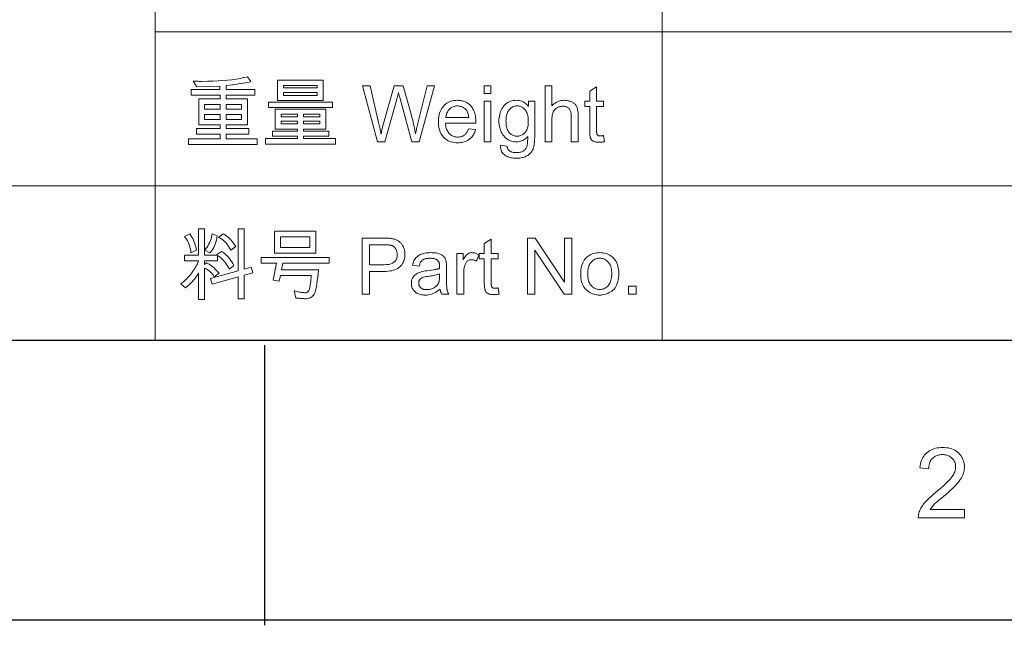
# Model space of a CAD drawing. Header units: millimetres. Extents: x 2984 to 3412, y -1556 to -1253.
# Tile 24 of 53: x 3260 to 3311, y -1556 to -1525. Entities that reach past the tile are written whole.
import ezdxf

# ---------------------------------------------------------------- set-up
doc = ezdxf.new("R2010")
doc.units = ezdxf.units.MM

msp = doc.modelspace()

# ---------------------------------------------------------------- linework, layer by layer
at = {"color": 7, "lineweight": 13}
for p, q in [((3267.035, -1493.888), (3267.035, -1541.408)), ((3293.099, -1509.728), (3293.099, -1541.408)), ((3267.035, -1525.568), (3397.355, -1525.568)), ((3184.235, -1533.488), (3397.355, -1533.488)), ((3184.235, -1541.408), (3397.355, -1541.408)), ((3184.235, -1541.408), (3397.355, -1541.408))]:
    msp.add_line(p, q, dxfattribs=at)
at = {"color": 7, "lineweight": 25}
for p, q in [((2998.518, -1541.408), (3397.355, -1541.408)), ((3411.755, -1555.808), (2984.118, -1555.808))]:
    msp.add_line(p, q, dxfattribs=at)
at = {"color": 7, "lineweight": 25, "ltscale": 0.24999}
msp.add_line((3272.646, -1541.665), (3272.646, -1556.064), dxfattribs=at)
at = {"color": 7, "lineweight": 13}
for points in [[(3272.282, -1531.357), (3268.75, -1531.357), (3268.75, -1531.062), (3270.373, -1531.062), (3270.373, -1530.836), (3269.164, -1530.836), (3269.164, -1530.543), (3270.373, -1530.543), (3270.373, -1530.351), (3269.271, -1530.351), (3269.271, -1529.011), (3270.373, -1529.011), (3270.373, -1528.817), (3268.883, -1528.817), (3268.883, -1528.524), (3270.365, -1528.524), (3270.365, -1528.359), (3269.168, -1528.39), (3268.992, -1528.105), (3269.033, -1528.107), (3269.075, -1528.108), (3269.118, -1528.109), (3269.162, -1528.11), (3269.206, -1528.111), (3269.251, -1528.112), (3269.297, -1528.113), (3269.343, -1528.113), (3269.39, -1528.113), (3269.437, -1528.113), (3269.725, -1528.111), (3270, -1528.104), (3270.263, -1528.092), (3270.514, -1528.075), (3270.754, -1528.054), (3270.981, -1528.028), (3271.197, -1527.997), (3271.4, -1527.961), (3271.592, -1527.921), (3271.771, -1527.876), (3271.948, -1528.129), (3271.868, -1528.148), (3271.777, -1528.168), (3271.675, -1528.188), (3271.564, -1528.208), (3271.442, -1528.228), (3271.31, -1528.248), (3271.167, -1528.269), (3271.014, -1528.289), (3270.851, -1528.31), (3270.677, -1528.331), (3270.677, -1528.524), (3272.154, -1528.524), (3272.154, -1528.817), (3270.677, -1528.817), (3270.677, -1529.011), (3271.785, -1529.011), (3271.785, -1530.351), (3270.677, -1530.351), (3270.677, -1530.543), (3271.84, -1530.543), (3271.84, -1530.836), (3270.677, -1530.836), (3270.677, -1531.062), (3272.282, -1531.062)], [(3275.675, -1529.096), (3273.321, -1529.096), (3273.321, -1528.045), (3275.675, -1528.045)], [(3275.368, -1528.451), (3275.368, -1528.322), (3273.626, -1528.322), (3273.626, -1528.451)], [(3281.392, -1528.339), (3280.598, -1531.219), (3280.233, -1531.219), (3279.604, -1528.95), (3279.594, -1528.916), (3279.586, -1528.884), (3279.578, -1528.853), (3279.57, -1528.824), (3279.564, -1528.796), (3279.558, -1528.771), (3279.553, -1528.747), (3279.548, -1528.725), (3279.544, -1528.704), (3279.541, -1528.685), (3279.533, -1528.685), (3279.453, -1529.027), (3278.84, -1531.219), (3278.455, -1531.219), (3277.687, -1528.339), (3278.076, -1528.339), (3278.52, -1530.229), (3278.537, -1530.301), (3278.552, -1530.37), (3278.567, -1530.434), (3278.58, -1530.495), (3278.592, -1530.551), (3278.602, -1530.604), (3278.612, -1530.653), (3278.619, -1530.697), (3278.626, -1530.738), (3278.631, -1530.775), (3278.632, -1530.782), (3278.633, -1530.788), (3278.634, -1530.794), (3278.634, -1530.799), (3278.634, -1530.803), (3278.635, -1530.807), (3278.635, -1530.81), (3278.635, -1530.813), (3278.635, -1530.815), (3278.635, -1530.817), (3278.643, -1530.817), (3278.659, -1530.744), (3278.673, -1530.676), (3278.687, -1530.612), (3278.701, -1530.552), (3278.714, -1530.496), (3278.726, -1530.445), (3278.737, -1530.398), (3278.748, -1530.355), (3278.758, -1530.316), (3278.767, -1530.282), (3279.315, -1528.339), (3279.779, -1528.339), (3280.187, -1529.795), (3280.217, -1529.903), (3280.245, -1530.009), (3280.272, -1530.115), (3280.296, -1530.219), (3280.32, -1530.321), (3280.341, -1530.423), (3280.361, -1530.523), (3280.379, -1530.622), (3280.395, -1530.72), (3280.409, -1530.817), (3280.417, -1530.817), (3280.426, -1530.768), (3280.436, -1530.717), (3280.447, -1530.662), (3280.459, -1530.604), (3280.472, -1530.543), (3280.487, -1530.479), (3280.502, -1530.411), (3280.518, -1530.341), (3280.536, -1530.267), (3280.555, -1530.19), (3281.009, -1528.339)], [(3284.295, -1528.74), (3283.942, -1528.74), (3283.942, -1528.339), (3284.295, -1528.339)], [(3288.776, -1531.219), (3288.421, -1531.219), (3288.421, -1529.903), (3288.42, -1529.853), (3288.416, -1529.806), (3288.411, -1529.761), (3288.403, -1529.719), (3288.393, -1529.68), (3288.381, -1529.643), (3288.367, -1529.608), (3288.35, -1529.576), (3288.332, -1529.547), (3288.311, -1529.52), (3288.288, -1529.496), (3288.262, -1529.474), (3288.235, -1529.455), (3288.205, -1529.438), (3288.174, -1529.424), (3288.14, -1529.413), (3288.104, -1529.404), (3288.066, -1529.397), (3288.025, -1529.394), (3287.983, -1529.392), (3287.94, -1529.394), (3287.898, -1529.398), (3287.857, -1529.406), (3287.817, -1529.416), (3287.778, -1529.43), (3287.74, -1529.446), (3287.703, -1529.466), (3287.666, -1529.488), (3287.631, -1529.514), (3287.597, -1529.543), (3287.564, -1529.575), (3287.535, -1529.612), (3287.51, -1529.654), (3287.488, -1529.701), (3287.469, -1529.752), (3287.454, -1529.808), (3287.442, -1529.869), (3287.433, -1529.934), (3287.428, -1530.005), (3287.427, -1530.08), (3287.427, -1531.219), (3287.073, -1531.219), (3287.073, -1528.339), (3287.427, -1528.339), (3287.427, -1529.373), (3287.478, -1529.318), (3287.532, -1529.27), (3287.589, -1529.227), (3287.648, -1529.19), (3287.71, -1529.159), (3287.774, -1529.133), (3287.84, -1529.113), (3287.909, -1529.099), (3287.981, -1529.091), (3288.055, -1529.088), (3288.096, -1529.089), (3288.136, -1529.091), (3288.175, -1529.095), (3288.214, -1529.101), (3288.253, -1529.108), (3288.292, -1529.117), (3288.33, -1529.128), (3288.368, -1529.141), (3288.405, -1529.155), (3288.442, -1529.17), (3288.478, -1529.188), (3288.512, -1529.207), (3288.543, -1529.228), (3288.572, -1529.25), (3288.6, -1529.275), (3288.624, -1529.301), (3288.647, -1529.329), (3288.667, -1529.359), (3288.686, -1529.39), (3288.702, -1529.424), (3288.716, -1529.459), (3288.729, -1529.497), (3288.74, -1529.538), (3288.749, -1529.582), (3288.758, -1529.628), (3288.764, -1529.677), (3288.77, -1529.728), (3288.773, -1529.783), (3288.776, -1529.84), (3288.776, -1529.899)], [(3290.124, -1531.215), (3290.093, -1531.221), (3290.063, -1531.227), (3290.034, -1531.231), (3290.006, -1531.235), (3289.979, -1531.239), (3289.953, -1531.242), (3289.928, -1531.244), (3289.904, -1531.245), (3289.881, -1531.246), (3289.859, -1531.247), (3289.814, -1531.246), (3289.771, -1531.243), (3289.731, -1531.239), (3289.693, -1531.234), (3289.658, -1531.226), (3289.626, -1531.217), (3289.596, -1531.207), (3289.568, -1531.195), (3289.543, -1531.181), (3289.521, -1531.165), (3289.5, -1531.148), (3289.482, -1531.131), (3289.465, -1531.112), (3289.449, -1531.093), (3289.435, -1531.073), (3289.423, -1531.051), (3289.413, -1531.029), (3289.404, -1531.006), (3289.397, -1530.983), (3289.391, -1530.958), (3289.387, -1530.932), (3289.383, -1530.904), (3289.379, -1530.874), (3289.376, -1530.842), (3289.374, -1530.808), (3289.371, -1530.772), (3289.37, -1530.734), (3289.369, -1530.694), (3289.368, -1530.652), (3289.368, -1530.608), (3289.368, -1529.408), (3289.11, -1529.408), (3289.11, -1529.135), (3289.368, -1529.135), (3289.368, -1528.616), (3289.721, -1528.402), (3289.721, -1529.135), (3290.075, -1529.135), (3290.075, -1529.408), (3289.721, -1529.408), (3289.721, -1530.628), (3289.722, -1530.658), (3289.723, -1530.687), (3289.724, -1530.714), (3289.726, -1530.739), (3289.729, -1530.762), (3289.733, -1530.784), (3289.737, -1530.803), (3289.742, -1530.821), (3289.748, -1530.837), (3289.754, -1530.851), (3289.761, -1530.863), (3289.771, -1530.875), (3289.782, -1530.884), (3289.795, -1530.893), (3289.811, -1530.9), (3289.828, -1530.906), (3289.848, -1530.911), (3289.869, -1530.914), (3289.892, -1530.916), (3289.918, -1530.917), (3289.933, -1530.917), (3289.949, -1530.916), (3289.964, -1530.915), (3289.98, -1530.914), (3289.995, -1530.913), (3290.011, -1530.911), (3290.027, -1530.909), (3290.043, -1530.907), (3290.059, -1530.904), (3290.075, -1530.901)], [(3275.368, -1528.834), (3275.368, -1528.685), (3273.626, -1528.685), (3273.626, -1528.834)], [(3270.373, -1529.542), (3270.373, -1529.304), (3269.575, -1529.304), (3269.575, -1529.542)], [(3271.479, -1529.542), (3271.479, -1529.304), (3270.677, -1529.304), (3270.677, -1529.542)], [(3276.14, -1529.449), (3272.862, -1529.449), (3272.862, -1529.188), (3276.14, -1529.188)], [(3283.515, -1530.266), (3281.954, -1530.266), (3281.959, -1530.334), (3281.968, -1530.398), (3281.98, -1530.459), (3281.995, -1530.517), (3282.014, -1530.571), (3282.035, -1530.623), (3282.059, -1530.671), (3282.087, -1530.715), (3282.117, -1530.757), (3282.151, -1530.795), (3282.187, -1530.83), (3282.225, -1530.861), (3282.264, -1530.888), (3282.306, -1530.912), (3282.349, -1530.932), (3282.393, -1530.948), (3282.44, -1530.961), (3282.488, -1530.97), (3282.538, -1530.976), (3282.59, -1530.978), (3282.63, -1530.977), (3282.668, -1530.973), (3282.706, -1530.968), (3282.742, -1530.96), (3282.776, -1530.951), (3282.81, -1530.939), (3282.842, -1530.925), (3282.872, -1530.909), (3282.902, -1530.891), (3282.93, -1530.871), (3282.957, -1530.848), (3282.982, -1530.823), (3283.007, -1530.796), (3283.03, -1530.767), (3283.051, -1530.736), (3283.072, -1530.703), (3283.091, -1530.667), (3283.108, -1530.629), (3283.125, -1530.59), (3283.14, -1530.547), (3283.504, -1530.593), (3283.484, -1530.656), (3283.462, -1530.717), (3283.437, -1530.775), (3283.409, -1530.829), (3283.378, -1530.881), (3283.344, -1530.929), (3283.308, -1530.975), (3283.268, -1531.018), (3283.225, -1531.057), (3283.179, -1531.094), (3283.131, -1531.127), (3283.08, -1531.156), (3283.027, -1531.183), (3282.972, -1531.205), (3282.914, -1531.225), (3282.854, -1531.24), (3282.792, -1531.253), (3282.727, -1531.261), (3282.66, -1531.267), (3282.59, -1531.268), (3282.498, -1531.265), (3282.41, -1531.257), (3282.327, -1531.242), (3282.247, -1531.222), (3282.172, -1531.196), (3282.101, -1531.165), (3282.033, -1531.127), (3281.97, -1531.084), (3281.911, -1531.035), (3281.856, -1530.981), (3281.806, -1530.921), (3281.761, -1530.857), (3281.722, -1530.789), (3281.687, -1530.717), (3281.658, -1530.64), (3281.634, -1530.559), (3281.616, -1530.474), (3281.603, -1530.385), (3281.595, -1530.291), (3281.592, -1530.194), (3281.595, -1530.097), (3281.602, -1530.004), (3281.615, -1529.915), (3281.633, -1529.829), (3281.656, -1529.747), (3281.684, -1529.669), (3281.718, -1529.595), (3281.756, -1529.524), (3281.8, -1529.457), (3281.848, -1529.394), (3281.902, -1529.336), (3281.959, -1529.284), (3282.021, -1529.238), (3282.087, -1529.198), (3282.157, -1529.164), (3282.231, -1529.137), (3282.31, -1529.115), (3282.393, -1529.1), (3282.479, -1529.091), (3282.57, -1529.088), (3282.616, -1529.089), (3282.661, -1529.092), (3282.706, -1529.097), (3282.75, -1529.104), (3282.794, -1529.113), (3282.838, -1529.124), (3282.881, -1529.137), (3282.924, -1529.152), (3282.967, -1529.169), (3283.009, -1529.188), (3283.051, -1529.209), (3283.091, -1529.234), (3283.13, -1529.261), (3283.168, -1529.291), (3283.205, -1529.323), (3283.24, -1529.359), (3283.274, -1529.397), (3283.306, -1529.438), (3283.338, -1529.482), (3283.368, -1529.529), (3283.396, -1529.579), (3283.421, -1529.635), (3283.443, -1529.696), (3283.462, -1529.762), (3283.478, -1529.834), (3283.492, -1529.91), (3283.502, -1529.991), (3283.509, -1530.078), (3283.514, -1530.17)], [(3283.152, -1529.976), (3283.146, -1529.914), (3283.137, -1529.856), (3283.125, -1529.801), (3283.11, -1529.75), (3283.092, -1529.702), (3283.07, -1529.658), (3283.046, -1529.617), (3283.019, -1529.58), (3282.988, -1529.547), (3282.954, -1529.517), (3282.919, -1529.49), (3282.883, -1529.466), (3282.846, -1529.445), (3282.809, -1529.427), (3282.771, -1529.412), (3282.732, -1529.399), (3282.692, -1529.389), (3282.652, -1529.382), (3282.612, -1529.378), (3282.57, -1529.377), (3282.521, -1529.378), (3282.474, -1529.383), (3282.429, -1529.392), (3282.385, -1529.403), (3282.343, -1529.418), (3282.303, -1529.437), (3282.264, -1529.458), (3282.228, -1529.483), (3282.193, -1529.512), (3282.16, -1529.543), (3282.129, -1529.578), (3282.101, -1529.614), (3282.075, -1529.653), (3282.053, -1529.693), (3282.033, -1529.735), (3282.015, -1529.779), (3282.001, -1529.825), (3281.989, -1529.874), (3281.98, -1529.924), (3281.973, -1529.976)], [(3284.295, -1531.219), (3283.942, -1531.219), (3283.942, -1529.135), (3284.295, -1529.135)], [(3286.543, -1530.938), (3286.542, -1531.025), (3286.539, -1531.107), (3286.535, -1531.184), (3286.529, -1531.258), (3286.521, -1531.326), (3286.511, -1531.39), (3286.499, -1531.45), (3286.486, -1531.505), (3286.471, -1531.555), (3286.454, -1531.601), (3286.435, -1531.644), (3286.413, -1531.685), (3286.389, -1531.724), (3286.362, -1531.761), (3286.331, -1531.796), (3286.299, -1531.829), (3286.263, -1531.86), (3286.225, -1531.89), (3286.184, -1531.917), (3286.14, -1531.942), (3286.094, -1531.965), (3286.046, -1531.986), (3285.996, -1532.004), (3285.945, -1532.02), (3285.892, -1532.034), (3285.837, -1532.045), (3285.78, -1532.053), (3285.722, -1532.059), (3285.662, -1532.063), (3285.6, -1532.064), (3285.53, -1532.062), (3285.463, -1532.058), (3285.398, -1532.05), (3285.336, -1532.039), (3285.276, -1532.025), (3285.218, -1532.007), (3285.162, -1531.987), (3285.109, -1531.963), (3285.059, -1531.937), (3285.01, -1531.907), (3284.966, -1531.873), (3284.925, -1531.836), (3284.89, -1531.794), (3284.859, -1531.749), (3284.834, -1531.7), (3284.812, -1531.646), (3284.796, -1531.589), (3284.784, -1531.527), (3284.777, -1531.462), (3284.775, -1531.392), (3285.118, -1531.445), (3285.123, -1531.477), (3285.13, -1531.508), (3285.139, -1531.537), (3285.15, -1531.564), (3285.163, -1531.59), (3285.178, -1531.613), (3285.194, -1531.636), (3285.213, -1531.656), (3285.234, -1531.675), (3285.257, -1531.693), (3285.282, -1531.708), (3285.308, -1531.722), (3285.337, -1531.735), (3285.368, -1531.745), (3285.401, -1531.755), (3285.436, -1531.762), (3285.473, -1531.768), (3285.512, -1531.772), (3285.553, -1531.774), (3285.596, -1531.775), (3285.649, -1531.774), (3285.7, -1531.771), (3285.748, -1531.765), (3285.792, -1531.757), (3285.834, -1531.747), (3285.873, -1531.735), (3285.909, -1531.72), (3285.942, -1531.704), (3285.971, -1531.685), (3285.998, -1531.663), (3286.023, -1531.64), (3286.046, -1531.616), (3286.066, -1531.592), (3286.085, -1531.566), (3286.101, -1531.539), (3286.116, -1531.511), (3286.129, -1531.482), (3286.139, -1531.453), (3286.148, -1531.422), (3286.155, -1531.39), (3286.16, -1531.357), (3286.165, -1531.321), (3286.169, -1531.283), (3286.173, -1531.242), (3286.176, -1531.199), (3286.179, -1531.153), (3286.181, -1531.105), (3286.182, -1531.054), (3286.183, -1531.002), (3286.183, -1530.946), (3286.136, -1530.998), (3286.086, -1531.044), (3286.034, -1531.085), (3285.98, -1531.121), (3285.923, -1531.151), (3285.864, -1531.176), (3285.803, -1531.195), (3285.739, -1531.208), (3285.672, -1531.217), (3285.604, -1531.219), (3285.524, -1531.216), (3285.447, -1531.207), (3285.374, -1531.192), (3285.304, -1531.171), (3285.237, -1531.144), (3285.173, -1531.111), (3285.113, -1531.072), (3285.055, -1531.027), (3285.001, -1530.976), (3284.95, -1530.919), (3284.904, -1530.857), (3284.862, -1530.792), (3284.825, -1530.724), (3284.793, -1530.653), (3284.765, -1530.579), (3284.743, -1530.501), (3284.726, -1530.421), (3284.714, -1530.337), (3284.706, -1530.25), (3284.704, -1530.16), (3284.706, -1530.07), (3284.713, -1529.983), (3284.725, -1529.898), (3284.742, -1529.817), (3284.764, -1529.739), (3284.79, -1529.664), (3284.821, -1529.592), (3284.857, -1529.523), (3284.898, -1529.457), (3284.944, -1529.394), (3284.993, -1529.336), (3285.047, -1529.284), (3285.104, -1529.238), (3285.165, -1529.198), (3285.229, -1529.164), (3285.298, -1529.137), (3285.37, -1529.115), (3285.445, -1529.1), (3285.525, -1529.091), (3285.608, -1529.088), (3285.68, -1529.091), (3285.75, -1529.1), (3285.817, -1529.114), (3285.881, -1529.135), (3285.942, -1529.162), (3286.001, -1529.195), (3286.057, -1529.233), (3286.11, -1529.278), (3286.161, -1529.328), (3286.209, -1529.384), (3286.217, -1529.384), (3286.217, -1529.135), (3286.543, -1529.135)], [(3285.637, -1530.93), (3285.682, -1530.929), (3285.725, -1530.923), (3285.768, -1530.914), (3285.81, -1530.902), (3285.85, -1530.886), (3285.89, -1530.866), (3285.928, -1530.842), (3285.966, -1530.815), (3286.002, -1530.785), (3286.038, -1530.751), (3286.071, -1530.712), (3286.101, -1530.669), (3286.127, -1530.621), (3286.15, -1530.568), (3286.169, -1530.51), (3286.185, -1530.448), (3286.197, -1530.38), (3286.206, -1530.308), (3286.211, -1530.231), (3286.213, -1530.149), (3286.211, -1530.076), (3286.206, -1530.006), (3286.198, -1529.94), (3286.186, -1529.878), (3286.171, -1529.819), (3286.153, -1529.763), (3286.131, -1529.711), (3286.106, -1529.663), (3286.077, -1529.618), (3286.046, -1529.576), (3286.011, -1529.538), (3285.976, -1529.504), (3285.938, -1529.474), (3285.899, -1529.448), (3285.859, -1529.426), (3285.817, -1529.408), (3285.773, -1529.394), (3285.728, -1529.384), (3285.681, -1529.379), (3285.633, -1529.377), (3285.584, -1529.379), (3285.536, -1529.385), (3285.491, -1529.395), (3285.447, -1529.409), (3285.405, -1529.428), (3285.365, -1529.45), (3285.327, -1529.477), (3285.29, -1529.507), (3285.256, -1529.542), (3285.223, -1529.581), (3285.193, -1529.623), (3285.167, -1529.669), (3285.143, -1529.717), (3285.122, -1529.768), (3285.105, -1529.823), (3285.091, -1529.88), (3285.08, -1529.941), (3285.072, -1530.005), (3285.067, -1530.071), (3285.065, -1530.141), (3285.067, -1530.221), (3285.072, -1530.296), (3285.08, -1530.367), (3285.092, -1530.434), (3285.107, -1530.496), (3285.125, -1530.554), (3285.147, -1530.607), (3285.172, -1530.656), (3285.2, -1530.701), (3285.231, -1530.741), (3285.265, -1530.777), (3285.301, -1530.809), (3285.338, -1530.838), (3285.376, -1530.862), (3285.416, -1530.883), (3285.457, -1530.9), (3285.5, -1530.913), (3285.544, -1530.923), (3285.59, -1530.929)], [(3270.373, -1530.072), (3270.373, -1529.819), (3269.575, -1529.819), (3269.575, -1530.072)], [(3271.479, -1530.072), (3271.479, -1529.819), (3270.677, -1529.819), (3270.677, -1530.072)], [(3276.305, -1531.339), (3272.71, -1531.339), (3272.71, -1531.046), (3274.351, -1531.046), (3274.351, -1530.93), (3273.06, -1530.93), (3273.06, -1530.667), (3274.351, -1530.667), (3274.351, -1530.563), (3273.203, -1530.563), (3273.203, -1529.542), (3275.808, -1529.542), (3275.808, -1530.563), (3274.657, -1530.563), (3274.657, -1530.667), (3275.96, -1530.667), (3275.96, -1530.93), (3274.657, -1530.93), (3274.657, -1531.046), (3276.305, -1531.046)], [(3274.351, -1529.929), (3274.351, -1529.803), (3273.51, -1529.803), (3273.51, -1529.929)], [(3275.502, -1529.929), (3275.502, -1529.803), (3274.657, -1529.803), (3274.657, -1529.929)], [(3274.351, -1530.302), (3274.351, -1530.153), (3273.51, -1530.153), (3273.51, -1530.302)], [(3275.502, -1530.302), (3275.502, -1530.153), (3274.657, -1530.153), (3274.657, -1530.302)], [(3271.079, -1537.574), (3270.838, -1537.772), (3270.797, -1537.683), (3270.751, -1537.598), (3270.702, -1537.517), (3270.648, -1537.44), (3270.591, -1537.367), (3270.529, -1537.297), (3270.462, -1537.232), (3270.392, -1537.17), (3270.317, -1537.113), (3270.238, -1537.059), (3270.238, -1537.334), (3269.563, -1537.334), (3269.563, -1537.519), (3269.669, -1537.446), (3269.735, -1537.475), (3269.8, -1537.509), (3269.866, -1537.549), (3269.931, -1537.593), (3269.995, -1537.643), (3270.06, -1537.699), (3270.124, -1537.759), (3270.188, -1537.825), (3270.252, -1537.896), (3270.315, -1537.972), (3270.073, -1538.153), (3270.024, -1538.086), (3269.974, -1538.024), (3269.924, -1537.967), (3269.874, -1537.915), (3269.823, -1537.868), (3269.772, -1537.826), (3269.72, -1537.789), (3269.668, -1537.756), (3269.615, -1537.729), (3269.563, -1537.707), (3269.563, -1539.32), (3269.258, -1539.32), (3269.258, -1537.961), (3269.221, -1538.033), (3269.178, -1538.106), (3269.128, -1538.18), (3269.072, -1538.255), (3269.009, -1538.33), (3268.939, -1538.407), (3268.863, -1538.485), (3268.78, -1538.564), (3268.69, -1538.644), (3268.594, -1538.725), (3268.353, -1538.517), (3268.41, -1538.475), (3268.468, -1538.43), (3268.525, -1538.381), (3268.582, -1538.329), (3268.639, -1538.274), (3268.696, -1538.215), (3268.753, -1538.153), (3268.81, -1538.087), (3268.866, -1538.018), (3268.922, -1537.946), (3268.976, -1537.873), (3269.025, -1537.803), (3269.07, -1537.735), (3269.11, -1537.67), (3269.146, -1537.608), (3269.177, -1537.548), (3269.203, -1537.491), (3269.225, -1537.436), (3269.242, -1537.384), (3269.254, -1537.334), (3268.541, -1537.334), (3268.541, -1537.039), (3269.258, -1537.039), (3269.258, -1535.699), (3269.563, -1535.699), (3269.563, -1537.039), (3270.207, -1537.039), (3270.183, -1537.027), (3270.437, -1536.851), (3270.51, -1536.896), (3270.582, -1536.948), (3270.651, -1537.006), (3270.719, -1537.069), (3270.784, -1537.138), (3270.847, -1537.214), (3270.908, -1537.295), (3270.967, -1537.382), (3271.024, -1537.475)], [(3269.152, -1536.782), (3268.871, -1536.927), (3268.859, -1536.827), (3268.843, -1536.73), (3268.822, -1536.637), (3268.796, -1536.548), (3268.766, -1536.463), (3268.731, -1536.381), (3268.692, -1536.303), (3268.647, -1536.228), (3268.598, -1536.157), (3268.545, -1536.09), (3268.814, -1535.953), (3268.867, -1536.034), (3268.916, -1536.116), (3268.961, -1536.197), (3269.001, -1536.28), (3269.037, -1536.362), (3269.069, -1536.446), (3269.096, -1536.529), (3269.119, -1536.613), (3269.138, -1536.697)], [(3270.227, -1536.053), (3270.207, -1536.17), (3270.182, -1536.281), (3270.154, -1536.385), (3270.122, -1536.482), (3270.085, -1536.572), (3270.045, -1536.656), (3270, -1536.733), (3269.951, -1536.803), (3269.899, -1536.867), (3269.842, -1536.923), (3269.578, -1536.794), (3269.642, -1536.71), (3269.699, -1536.626), (3269.751, -1536.542), (3269.797, -1536.457), (3269.838, -1536.372), (3269.873, -1536.287), (3269.903, -1536.201), (3269.927, -1536.115), (3269.945, -1536.028), (3269.958, -1535.941)], [(3272.046, -1537.945), (3271.608, -1538.069), (3271.608, -1539.297), (3271.301, -1539.297), (3271.301, -1538.157), (3269.965, -1538.528), (3269.877, -1538.238), (3271.301, -1537.849), (3271.301, -1535.684), (3271.608, -1535.684), (3271.608, -1537.764), (3271.965, -1537.658)], [(3271.172, -1536.605), (3270.918, -1536.79), (3270.875, -1536.702), (3270.827, -1536.62), (3270.775, -1536.542), (3270.72, -1536.469), (3270.659, -1536.401), (3270.595, -1536.338), (3270.526, -1536.279), (3270.454, -1536.226), (3270.377, -1536.177), (3270.295, -1536.134), (3270.533, -1535.941), (3270.604, -1535.981), (3270.672, -1536.027), (3270.74, -1536.079), (3270.806, -1536.137), (3270.871, -1536.2), (3270.934, -1536.27), (3270.995, -1536.345), (3271.056, -1536.426), (3271.114, -1536.513)], [(3275.297, -1536.939), (3273.171, -1536.939), (3273.171, -1535.811), (3275.297, -1535.811)], [(3274.991, -1536.644), (3274.991, -1536.106), (3273.478, -1536.106), (3273.478, -1536.644)], [(3277.674, -1536.167), (3278.761, -1536.167), (3278.811, -1536.167), (3278.861, -1536.168), (3278.909, -1536.169), (3278.955, -1536.171), (3279, -1536.173), (3279.044, -1536.176), (3279.086, -1536.18), (3279.126, -1536.183), (3279.166, -1536.188), (3279.204, -1536.193), (3279.24, -1536.198), (3279.277, -1536.206), (3279.313, -1536.215), (3279.348, -1536.226), (3279.383, -1536.238), (3279.417, -1536.253), (3279.451, -1536.268), (3279.484, -1536.286), (3279.516, -1536.305), (3279.548, -1536.325), (3279.579, -1536.347), (3279.609, -1536.371), (3279.637, -1536.396), (3279.663, -1536.423), (3279.688, -1536.451), (3279.711, -1536.481), (3279.733, -1536.513), (3279.753, -1536.545), (3279.772, -1536.58), (3279.789, -1536.616), (3279.805, -1536.653), (3279.818, -1536.69), (3279.831, -1536.728), (3279.841, -1536.766), (3279.85, -1536.804), (3279.858, -1536.842), (3279.863, -1536.881), (3279.867, -1536.92), (3279.87, -1536.96), (3279.871, -1537), (3279.868, -1537.078), (3279.86, -1537.153), (3279.847, -1537.225), (3279.83, -1537.294), (3279.806, -1537.359), (3279.778, -1537.422), (3279.745, -1537.481), (3279.706, -1537.537), (3279.663, -1537.59), (3279.614, -1537.639), (3279.56, -1537.685), (3279.499, -1537.726), (3279.433, -1537.762), (3279.36, -1537.793), (3279.28, -1537.82), (3279.195, -1537.842), (3279.104, -1537.858), (3279.006, -1537.87), (3278.902, -1537.878), (3278.792, -1537.88), (3278.055, -1537.88), (3278.055, -1539.047), (3277.674, -1539.047)], [(3278.055, -1537.538), (3278.796, -1537.538), (3278.925, -1537.533), (3279.041, -1537.517), (3279.143, -1537.491), (3279.231, -1537.454), (3279.306, -1537.407), (3279.367, -1537.349), (3279.414, -1537.28), (3279.448, -1537.201), (3279.469, -1537.112), (3279.476, -1537.012), (3279.475, -1536.978), (3279.472, -1536.944), (3279.468, -1536.912), (3279.462, -1536.88), (3279.454, -1536.849), (3279.444, -1536.819), (3279.432, -1536.789), (3279.419, -1536.761), (3279.404, -1536.733), (3279.387, -1536.706), (3279.369, -1536.681), (3279.35, -1536.657), (3279.331, -1536.636), (3279.31, -1536.616), (3279.289, -1536.599), (3279.267, -1536.583), (3279.244, -1536.57), (3279.22, -1536.558), (3279.196, -1536.549), (3279.17, -1536.541), (3279.143, -1536.535), (3279.114, -1536.53), (3279.082, -1536.525), (3279.047, -1536.521), (3279.01, -1536.517), (3278.971, -1536.514), (3278.929, -1536.512), (3278.884, -1536.51), (3278.838, -1536.509), (3278.788, -1536.509), (3278.055, -1536.509)], [(3284.707, -1539.043), (3284.676, -1539.049), (3284.646, -1539.054), (3284.617, -1539.059), (3284.589, -1539.063), (3284.562, -1539.067), (3284.536, -1539.069), (3284.511, -1539.072), (3284.487, -1539.073), (3284.464, -1539.074), (3284.442, -1539.075), (3284.397, -1539.074), (3284.354, -1539.071), (3284.314, -1539.067), (3284.277, -1539.061), (3284.242, -1539.054), (3284.209, -1539.045), (3284.179, -1539.035), (3284.152, -1539.022), (3284.127, -1539.008), (3284.104, -1538.993), (3284.084, -1538.976), (3284.065, -1538.959), (3284.048, -1538.94), (3284.032, -1538.921), (3284.019, -1538.9), (3284.007, -1538.879), (3283.996, -1538.857), (3283.987, -1538.834), (3283.98, -1538.81), (3283.974, -1538.786), (3283.97, -1538.76), (3283.966, -1538.732), (3283.962, -1538.701), (3283.959, -1538.669), (3283.957, -1538.635), (3283.955, -1538.599), (3283.953, -1538.562), (3283.952, -1538.522), (3283.951, -1538.48), (3283.951, -1538.436), (3283.951, -1537.236), (3283.694, -1537.236), (3283.694, -1536.963), (3283.951, -1536.963), (3283.951, -1536.444), (3284.304, -1536.23), (3284.304, -1536.963), (3284.658, -1536.963), (3284.658, -1537.236), (3284.304, -1537.236), (3284.304, -1538.456), (3284.305, -1538.486), (3284.306, -1538.515), (3284.307, -1538.542), (3284.31, -1538.567), (3284.313, -1538.59), (3284.316, -1538.611), (3284.32, -1538.631), (3284.325, -1538.649), (3284.331, -1538.665), (3284.337, -1538.679), (3284.344, -1538.691), (3284.354, -1538.702), (3284.365, -1538.712), (3284.379, -1538.721), (3284.394, -1538.728), (3284.412, -1538.734), (3284.431, -1538.739), (3284.452, -1538.742), (3284.476, -1538.744), (3284.501, -1538.744), (3284.516, -1538.744), (3284.532, -1538.744), (3284.547, -1538.743), (3284.563, -1538.742), (3284.579, -1538.741), (3284.594, -1538.739), (3284.61, -1538.737), (3284.626, -1538.734), (3284.642, -1538.732), (3284.658, -1538.729)], [(3288.444, -1539.047), (3288.053, -1539.047), (3286.548, -1536.786), (3286.54, -1536.786), (3286.54, -1539.047), (3286.179, -1539.047), (3286.179, -1536.167), (3286.568, -1536.167), (3288.072, -1538.428), (3288.08, -1538.428), (3288.08, -1536.167), (3288.444, -1536.167)], [(3282.124, -1539.047), (3281.753, -1539.047), (3281.743, -1539.027), (3281.733, -1539.005), (3281.725, -1538.983), (3281.716, -1538.959), (3281.709, -1538.934), (3281.702, -1538.907), (3281.695, -1538.88), (3281.69, -1538.851), (3281.684, -1538.821), (3281.68, -1538.79), (3281.608, -1538.848), (3281.535, -1538.9), (3281.461, -1538.946), (3281.386, -1538.986), (3281.31, -1539.02), (3281.233, -1539.047), (3281.154, -1539.069), (3281.074, -1539.084), (3280.994, -1539.093), (3280.912, -1539.096), (3280.847, -1539.094), (3280.785, -1539.09), (3280.726, -1539.081), (3280.67, -1539.07), (3280.617, -1539.055), (3280.566, -1539.037), (3280.518, -1539.015), (3280.473, -1538.991), (3280.431, -1538.962), (3280.391, -1538.931), (3280.355, -1538.897), (3280.323, -1538.861), (3280.294, -1538.823), (3280.269, -1538.782), (3280.248, -1538.74), (3280.231, -1538.695), (3280.218, -1538.648), (3280.208, -1538.599), (3280.202, -1538.548), (3280.201, -1538.495), (3280.202, -1538.444), (3280.208, -1538.395), (3280.217, -1538.348), (3280.23, -1538.302), (3280.247, -1538.258), (3280.267, -1538.217), (3280.291, -1538.177), (3280.318, -1538.139), (3280.349, -1538.102), (3280.384, -1538.068), (3280.424, -1538.035), (3280.469, -1538.005), (3280.519, -1537.977), (3280.574, -1537.951), (3280.635, -1537.928), (3280.702, -1537.907), (3280.774, -1537.888), (3280.851, -1537.871), (3280.934, -1537.857), (3281.022, -1537.845), (3281.352, -1537.796), (3281.388, -1537.79), (3281.423, -1537.783), (3281.457, -1537.777), (3281.489, -1537.77), (3281.52, -1537.763), (3281.55, -1537.755), (3281.579, -1537.748), (3281.606, -1537.74), (3281.632, -1537.731), (3281.656, -1537.723), (3281.656, -1537.692), (3281.656, -1537.663), (3281.655, -1537.636), (3281.655, -1537.611), (3281.654, -1537.587), (3281.653, -1537.566), (3281.651, -1537.546), (3281.65, -1537.528), (3281.648, -1537.512), (3281.646, -1537.498), (3281.644, -1537.485), (3281.641, -1537.471), (3281.637, -1537.458), (3281.632, -1537.445), (3281.627, -1537.431), (3281.621, -1537.417), (3281.614, -1537.403), (3281.606, -1537.39), (3281.598, -1537.376), (3281.589, -1537.361), (3281.578, -1537.348), (3281.567, -1537.334), (3281.554, -1537.321), (3281.541, -1537.309), (3281.526, -1537.298), (3281.51, -1537.286), (3281.493, -1537.276), (3281.474, -1537.266), (3281.455, -1537.256), (3281.434, -1537.247), (3281.412, -1537.239), (3281.389, -1537.232), (3281.364, -1537.225), (3281.338, -1537.22), (3281.31, -1537.215), (3281.281, -1537.211), (3281.25, -1537.208), (3281.218, -1537.206), (3281.184, -1537.205), (3281.149, -1537.204), (3281.105, -1537.205), (3281.062, -1537.208), (3281.021, -1537.212), (3280.982, -1537.218), (3280.945, -1537.225), (3280.91, -1537.235), (3280.877, -1537.246), (3280.846, -1537.258), (3280.816, -1537.273), (3280.789, -1537.289), (3280.763, -1537.307), (3280.739, -1537.328), (3280.717, -1537.353), (3280.696, -1537.38), (3280.677, -1537.41), (3280.66, -1537.442), (3280.644, -1537.478), (3280.63, -1537.517), (3280.618, -1537.559), (3280.607, -1537.603), (3280.261, -1537.558), (3280.275, -1537.495), (3280.291, -1537.436), (3280.312, -1537.38), (3280.336, -1537.327), (3280.363, -1537.277), (3280.394, -1537.231), (3280.429, -1537.188), (3280.467, -1537.147), (3280.509, -1537.11), (3280.554, -1537.077), (3280.603, -1537.046), (3280.656, -1537.019), (3280.712, -1536.994), (3280.771, -1536.973), (3280.834, -1536.956), (3280.901, -1536.941), (3280.971, -1536.93), (3281.045, -1536.922), (3281.122, -1536.917), (3281.202, -1536.915), (3281.276, -1536.917), (3281.345, -1536.92), (3281.41, -1536.925), (3281.471, -1536.933), (3281.528, -1536.943), (3281.581, -1536.955), (3281.63, -1536.97), (3281.675, -1536.987), (3281.716, -1537.005), (3281.754, -1537.026), (3281.787, -1537.049), (3281.818, -1537.073), (3281.847, -1537.097), (3281.873, -1537.123), (3281.895, -1537.149), (3281.916, -1537.176), (3281.933, -1537.205), (3281.948, -1537.234), (3281.96, -1537.264), (3281.97, -1537.295), (3281.977, -1537.327), (3281.984, -1537.361), (3281.99, -1537.397), (3281.995, -1537.435), (3282, -1537.474), (3282.003, -1537.516), (3282.006, -1537.559), (3282.008, -1537.604), (3282.01, -1537.651), (3282.01, -1537.699), (3282.01, -1538.175), (3282.01, -1538.259), (3282.011, -1538.337), (3282.011, -1538.41), (3282.013, -1538.476), (3282.014, -1538.537), (3282.016, -1538.593), (3282.018, -1538.643), (3282.021, -1538.686), (3282.023, -1538.725), (3282.027, -1538.757), (3282.031, -1538.787), (3282.036, -1538.816), (3282.042, -1538.846), (3282.05, -1538.875), (3282.059, -1538.904), (3282.07, -1538.933), (3282.081, -1538.962), (3282.094, -1538.99), (3282.108, -1539.019)], [(3283.678, -1537.027), (3283.556, -1537.354), (3283.53, -1537.339), (3283.504, -1537.326), (3283.478, -1537.315), (3283.452, -1537.305), (3283.426, -1537.296), (3283.4, -1537.289), (3283.375, -1537.284), (3283.349, -1537.28), (3283.324, -1537.278), (3283.299, -1537.277), (3283.26, -1537.279), (3283.223, -1537.284), (3283.188, -1537.293), (3283.155, -1537.305), (3283.124, -1537.321), (3283.095, -1537.341), (3283.068, -1537.364), (3283.043, -1537.391), (3283.019, -1537.421), (3282.998, -1537.455), (3282.979, -1537.492), (3282.961, -1537.532), (3282.946, -1537.574), (3282.933, -1537.62), (3282.921, -1537.668), (3282.912, -1537.719), (3282.905, -1537.773), (3282.9, -1537.83), (3282.897, -1537.89), (3282.896, -1537.953), (3282.896, -1539.047), (3282.542, -1539.047), (3282.542, -1536.963), (3282.864, -1536.963), (3282.864, -1537.277), (3282.872, -1537.277), (3282.907, -1537.208), (3282.944, -1537.147), (3282.983, -1537.093), (3283.024, -1537.046), (3283.067, -1537.006), (3283.113, -1536.973), (3283.16, -1536.948), (3283.209, -1536.93), (3283.261, -1536.919), (3283.314, -1536.915), (3283.351, -1536.917), (3283.387, -1536.92), (3283.423, -1536.926), (3283.459, -1536.933), (3283.496, -1536.943), (3283.532, -1536.956), (3283.568, -1536.97), (3283.605, -1536.987), (3283.641, -1537.006)], [(3289.884, -1536.915), (3289.967, -1536.918), (3290.047, -1536.926), (3290.124, -1536.94), (3290.199, -1536.959), (3290.27, -1536.984), (3290.339, -1537.015), (3290.404, -1537.05), (3290.467, -1537.092), (3290.527, -1537.138), (3290.584, -1537.191), (3290.637, -1537.248), (3290.684, -1537.31), (3290.726, -1537.376), (3290.762, -1537.448), (3290.793, -1537.524), (3290.818, -1537.604), (3290.837, -1537.689), (3290.851, -1537.779), (3290.859, -1537.873), (3290.862, -1537.972), (3290.859, -1538.092), (3290.85, -1538.204), (3290.835, -1538.309), (3290.814, -1538.407), (3290.787, -1538.497), (3290.754, -1538.581), (3290.715, -1538.657), (3290.67, -1538.726), (3290.619, -1538.787), (3290.562, -1538.842), (3290.501, -1538.89), (3290.438, -1538.933), (3290.374, -1538.971), (3290.309, -1539.005), (3290.242, -1539.033), (3290.173, -1539.055), (3290.103, -1539.073), (3290.032, -1539.086), (3289.958, -1539.094), (3289.884, -1539.096), (3289.806, -1539.094), (3289.73, -1539.086), (3289.656, -1539.073), (3289.585, -1539.054), (3289.515, -1539.031), (3289.447, -1539.002), (3289.382, -1538.968), (3289.319, -1538.929), (3289.257, -1538.884), (3289.198, -1538.835), (3289.143, -1538.78), (3289.093, -1538.718), (3289.05, -1538.65), (3289.012, -1538.577), (3288.98, -1538.497), (3288.954, -1538.411), (3288.934, -1538.319), (3288.919, -1538.221), (3288.91, -1538.116), (3288.907, -1538.006), (3288.91, -1537.899), (3288.919, -1537.797), (3288.933, -1537.701), (3288.952, -1537.611), (3288.978, -1537.526), (3289.009, -1537.447), (3289.045, -1537.373), (3289.087, -1537.305), (3289.135, -1537.242), (3289.188, -1537.186), (3289.246, -1537.134), (3289.306, -1537.088), (3289.369, -1537.048), (3289.434, -1537.013), (3289.503, -1536.983), (3289.574, -1536.959), (3289.647, -1536.94), (3289.723, -1536.926), (3289.802, -1536.918)], [(3275.985, -1537.454), (3273.598, -1537.454), (3273.535, -1537.792), (3275.421, -1537.792), (3275.404, -1537.992), (3275.386, -1538.177), (3275.367, -1538.345), (3275.347, -1538.496), (3275.326, -1538.631), (3275.303, -1538.75), (3275.279, -1538.852), (3275.254, -1538.938), (3275.228, -1539.007), (3275.201, -1539.06), (3275.171, -1539.102), (3275.138, -1539.14), (3275.102, -1539.173), (3275.063, -1539.202), (3275.02, -1539.227), (3274.974, -1539.247), (3274.925, -1539.263), (3274.872, -1539.274), (3274.816, -1539.281), (3274.757, -1539.283), (3274.732, -1539.282), (3274.702, -1539.281), (3274.667, -1539.28), (3274.626, -1539.277), (3274.58, -1539.274), (3274.529, -1539.27), (3274.472, -1539.265), (3274.41, -1539.26), (3274.342, -1539.254), (3274.27, -1539.247), (3274.181, -1538.874), (3274.251, -1538.893), (3274.318, -1538.91), (3274.383, -1538.925), (3274.445, -1538.938), (3274.504, -1538.949), (3274.561, -1538.958), (3274.615, -1538.965), (3274.666, -1538.97), (3274.715, -1538.973), (3274.761, -1538.974), (3274.785, -1538.973), (3274.809, -1538.968), (3274.83, -1538.961), (3274.851, -1538.95), (3274.871, -1538.937), (3274.889, -1538.92), (3274.906, -1538.901), (3274.921, -1538.878), (3274.935, -1538.853), (3274.948, -1538.824), (3274.961, -1538.79), (3274.972, -1538.746), (3274.984, -1538.695), (3274.995, -1538.634), (3275.006, -1538.564), (3275.017, -1538.486), (3275.027, -1538.399), (3275.037, -1538.304), (3275.046, -1538.199), (3275.055, -1538.086), (3273.482, -1538.086), (3273.409, -1538.387), (3273.091, -1538.336), (3273.268, -1537.454), (3272.484, -1537.454), (3272.484, -1537.159), (3275.985, -1537.159)], [(3289.884, -1538.805), (3289.943, -1538.803), (3289.999, -1538.796), (3290.052, -1538.785), (3290.103, -1538.77), (3290.15, -1538.749), (3290.194, -1538.725), (3290.236, -1538.696), (3290.275, -1538.662), (3290.311, -1538.624), (3290.343, -1538.581), (3290.373, -1538.535), (3290.4, -1538.486), (3290.424, -1538.434), (3290.444, -1538.38), (3290.461, -1538.322), (3290.475, -1538.262), (3290.486, -1538.199), (3290.494, -1538.133), (3290.499, -1538.064), (3290.501, -1537.992), (3290.499, -1537.916), (3290.493, -1537.843), (3290.485, -1537.775), (3290.472, -1537.71), (3290.456, -1537.649), (3290.437, -1537.592), (3290.413, -1537.539), (3290.387, -1537.49), (3290.357, -1537.444), (3290.323, -1537.403), (3290.286, -1537.365), (3290.248, -1537.331), (3290.209, -1537.302), (3290.167, -1537.276), (3290.124, -1537.254), (3290.079, -1537.236), (3290.033, -1537.222), (3289.985, -1537.212), (3289.935, -1537.206), (3289.884, -1537.204), (3289.831, -1537.206), (3289.78, -1537.212), (3289.731, -1537.222), (3289.684, -1537.236), (3289.639, -1537.255), (3289.595, -1537.277), (3289.554, -1537.303), (3289.515, -1537.333), (3289.477, -1537.367), (3289.442, -1537.406), (3289.409, -1537.448), (3289.379, -1537.494), (3289.354, -1537.544), (3289.331, -1537.598), (3289.312, -1537.656), (3289.297, -1537.718), (3289.284, -1537.784), (3289.276, -1537.854), (3289.271, -1537.928), (3289.269, -1538.006), (3289.271, -1538.083), (3289.276, -1538.157), (3289.285, -1538.226), (3289.297, -1538.292), (3289.313, -1538.354), (3289.332, -1538.412), (3289.355, -1538.466), (3289.381, -1538.516), (3289.411, -1538.562), (3289.445, -1538.604), (3289.481, -1538.642), (3289.519, -1538.676), (3289.558, -1538.707), (3289.599, -1538.733), (3289.642, -1538.755), (3289.687, -1538.773), (3289.734, -1538.787), (3289.782, -1538.797), (3289.832, -1538.803)], [(3281.656, -1538.13), (3281.656, -1538.002), (3281.6, -1538.02), (3281.541, -1538.037), (3281.479, -1538.054), (3281.415, -1538.07), (3281.348, -1538.085), (3281.279, -1538.099), (3281.208, -1538.112), (3281.134, -1538.125), (3281.057, -1538.137), (3280.979, -1538.148), (3280.902, -1538.161), (3280.834, -1538.179), (3280.774, -1538.201), (3280.722, -1538.228), (3280.678, -1538.26), (3280.642, -1538.296), (3280.614, -1538.337), (3280.594, -1538.382), (3280.582, -1538.432), (3280.578, -1538.487), (3280.579, -1538.515), (3280.582, -1538.542), (3280.587, -1538.569), (3280.595, -1538.594), (3280.605, -1538.618), (3280.617, -1538.641), (3280.631, -1538.663), (3280.647, -1538.685), (3280.665, -1538.705), (3280.686, -1538.724), (3280.708, -1538.742), (3280.733, -1538.757), (3280.759, -1538.771), (3280.787, -1538.784), (3280.817, -1538.794), (3280.849, -1538.802), (3280.883, -1538.809), (3280.919, -1538.813), (3280.957, -1538.816), (3280.996, -1538.817), (3281.048, -1538.816), (3281.098, -1538.811), (3281.147, -1538.803), (3281.195, -1538.792), (3281.242, -1538.778), (3281.287, -1538.761), (3281.332, -1538.741), (3281.375, -1538.717), (3281.416, -1538.691), (3281.457, -1538.661), (3281.495, -1538.628), (3281.529, -1538.59), (3281.559, -1538.548), (3281.585, -1538.501), (3281.606, -1538.45), (3281.624, -1538.395), (3281.638, -1538.335), (3281.648, -1538.271), (3281.654, -1538.202)], [(3291.764, -1539.047), (3291.361, -1539.047), (3291.361, -1538.644), (3291.764, -1538.644)], [(3308.64, -1550.544), (3306.256, -1550.544), (3306.258, -1550.483), (3306.264, -1550.422), (3306.275, -1550.36), (3306.29, -1550.299), (3306.309, -1550.237), (3306.332, -1550.176), (3306.36, -1550.114), (3306.392, -1550.052), (3306.428, -1549.99), (3306.468, -1549.927), (3306.514, -1549.863), (3306.568, -1549.796), (3306.629, -1549.726), (3306.697, -1549.653), (3306.773, -1549.576), (3306.856, -1549.496), (3306.947, -1549.414), (3307.044, -1549.328), (3307.15, -1549.239), (3307.263, -1549.146), (3307.333, -1549.089), (3307.402, -1549.031), (3307.469, -1548.973), (3307.535, -1548.914), (3307.6, -1548.854), (3307.662, -1548.794), (3307.724, -1548.734), (3307.783, -1548.672), (3307.842, -1548.611), (3307.899, -1548.548), (3307.952, -1548.486), (3307.999, -1548.423), (3308.041, -1548.36), (3308.078, -1548.297), (3308.108, -1548.234), (3308.134, -1548.171), (3308.153, -1548.108), (3308.167, -1548.045), (3308.176, -1547.982), (3308.178, -1547.918), (3308.177, -1547.865), (3308.171, -1547.813), (3308.161, -1547.763), (3308.148, -1547.716), (3308.13, -1547.67), (3308.109, -1547.625), (3308.084, -1547.583), (3308.055, -1547.543), (3308.022, -1547.504), (3307.986, -1547.468), (3307.946, -1547.434), (3307.905, -1547.404), (3307.861, -1547.377), (3307.815, -1547.354), (3307.767, -1547.334), (3307.718, -1547.318), (3307.666, -1547.306), (3307.612, -1547.297), (3307.556, -1547.292), (3307.498, -1547.29), (3307.44, -1547.292), (3307.383, -1547.297), (3307.329, -1547.306), (3307.276, -1547.319), (3307.225, -1547.336), (3307.176, -1547.356), (3307.129, -1547.379), (3307.084, -1547.407), (3307.041, -1547.438), (3307, -1547.473), (3306.961, -1547.511), (3306.927, -1547.553), (3306.897, -1547.599), (3306.87, -1547.648), (3306.848, -1547.701), (3306.83, -1547.757), (3306.815, -1547.817), (3306.805, -1547.881), (3306.798, -1547.948), (3306.796, -1548.019), (3306.342, -1547.968), (3306.353, -1547.869), (3306.369, -1547.775), (3306.392, -1547.686), (3306.419, -1547.601), (3306.452, -1547.521), (3306.491, -1547.446), (3306.535, -1547.376), (3306.585, -1547.311), (3306.641, -1547.25), (3306.701, -1547.194), (3306.767, -1547.143), (3306.835, -1547.098), (3306.908, -1547.058), (3306.983, -1547.023), (3307.062, -1546.993), (3307.144, -1546.969), (3307.23, -1546.951), (3307.319, -1546.937), (3307.412, -1546.929), (3307.508, -1546.926), (3307.612, -1546.929), (3307.711, -1546.938), (3307.805, -1546.953), (3307.895, -1546.973), (3307.98, -1547), (3308.06, -1547.032), (3308.136, -1547.07), (3308.207, -1547.114), (3308.273, -1547.164), (3308.334, -1547.22), (3308.391, -1547.28), (3308.441, -1547.342), (3308.485, -1547.407), (3308.524, -1547.474), (3308.556, -1547.544), (3308.583, -1547.616), (3308.604, -1547.69), (3308.618, -1547.767), (3308.627, -1547.847), (3308.63, -1547.928), (3308.628, -1547.998), (3308.62, -1548.067), (3308.608, -1548.137), (3308.59, -1548.207), (3308.568, -1548.277), (3308.541, -1548.347), (3308.508, -1548.417), (3308.471, -1548.488), (3308.428, -1548.559), (3308.381, -1548.629), (3308.326, -1548.703), (3308.262, -1548.781), (3308.187, -1548.864), (3308.102, -1548.952), (3308.008, -1549.044), (3307.904, -1549.141), (3307.79, -1549.244), (3307.666, -1549.35), (3307.532, -1549.462), (3307.388, -1549.579), (3307.312, -1549.64), (3307.242, -1549.7), (3307.177, -1549.758), (3307.117, -1549.814), (3307.063, -1549.869), (3307.014, -1549.922), (3306.97, -1549.973), (3306.931, -1550.023), (3306.898, -1550.07), (3306.87, -1550.116), (3308.64, -1550.116)]]:
    msp.add_lwpolyline(points, close=True, dxfattribs=at)

doc.saveas('drawing.dxf')
